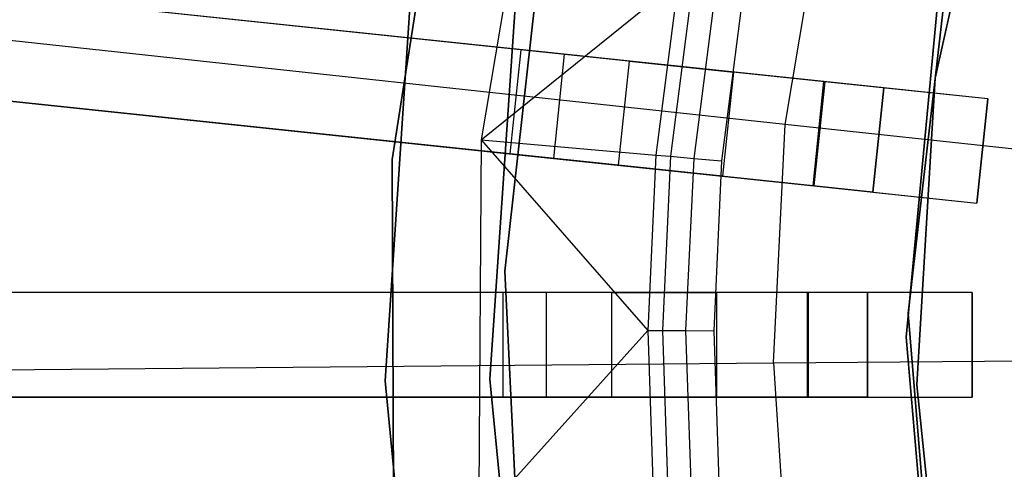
# Model space of a CAD drawing. Extents: x 1 to 71.1, y -35.1 to 35.1.
# Tile 26 of 85: x 32.004 to 33.417, y -0.178 to 0.466. Entities that reach past the tile are written whole.
import ezdxf

# ---------------------------------------------------------------- set-up
doc = ezdxf.new("R2010")
doc.units = 0
doc.header["$LTSCALE"] = 2.54
doc.layers.get('0').update_dxf_attribs({"color": 13, "linetype": 'CONTINUOUS'})

# ---------------------------------------------------------------- blocks, each defined once
blk = doc.blocks.new('LPUMPKIN_L_444_STL')
at = {"color": 0}
for p, q in [((32.5384, 0.2657, 20.4661), (32.6262, 0.8221, 20.4661)), ((32.6262, 0.8221, 20.2661), (32.5384, 0.2657, 20.2661)), ((32.5384, 0.2657, 20.4661), (32.6262, 0.8221, 20.4661)), ((32.6262, 0.8221, 20.2661), (32.5384, 0.2657, 20.2661)), ((32.7568, 0.8294, 49.8786), (32.6661, 0.2939, 49.8786)), ((32.7568, 0.8294, 49.8786), (32.6661, 0.2939, 49.8786)), ((33.414, 0.8122, 49.9786), (33.3175, 0.3823, 49.9786)), ((33.3175, 0.3823, 50.1786), (33.414, 0.8122, 50.1786)), ((33.414, 0.8122, 49.9786), (33.3175, 0.3823, 49.9786)), ((33.3175, 0.3823, 50.1786), (33.414, 0.8122, 50.1786)), ((33.158, 0.3771, 49.8454), (29.3578, 0.7765, 49.6031)), ((33.158, 0.3771, 49.8454), (29.3578, 0.7765, 49.6031)), ((33.1591, 0.377, 49.6954), (29.3652, 0.7757, 49.4531)), ((33.1591, 0.377, 49.6954), (29.3652, 0.7757, 49.4531)), ((33.1023, 0.3158, 208.8987), (33.1587, 0.6534, 208.8987)), ((33.1023, 0.3158, 208.8987), (33.1587, 0.6534, 208.8987)), ((32.76, 0.638, 19.6661), (32.7, 0.1055, 19.6661)), ((32.7, 0.1055, 19.7661), (32.76, 0.638, 19.7661)), ((32.76, 0.638, 19.6661), (32.7, 0.1055, 19.6661)), ((32.7, 0.1055, 19.7661), (32.76, 0.638, 19.7661)), ((33.1423, 0.2279, 49.8454), (29.3421, 0.6273, 49.6031)), ((33.1423, 0.2279, 49.8454), (29.3421, 0.6273, 49.6031)), ((29.3495, 0.6266, 49.4531), (33.1434, 0.2278, 49.6954)), ((29.3495, 0.6266, 49.4531), (33.1434, 0.2278, 49.6954)), ((33.3403, 0.5807, 20.2661), (33.2787, 0.0451, 20.2661)), ((33.2787, 0.0451, 11.7661), (33.3403, 0.5807, 11.7661)), ((33.3403, 0.5807, 20.2661), (33.2787, 0.0451, 20.2661)), ((33.2787, 0.0451, 11.7661), (33.3403, 0.5807, 11.7661)), ((32.7855, 0.4163, 20.6466), (31.6897, 0.5314, 20.6466)), ((32.7855, 0.4163, 20.6466), (31.6897, 0.5314, 20.6466)), ((32.7237, 0.4227, 20.4966), (31.7449, 0.5256, 20.4966)), ((32.7237, 0.4227, 20.4966), (31.7449, 0.5256, 20.4966)), ((32.5287, -0.0515, 19.6661), (32.5658, 0.5106, 19.6661)), ((32.5658, 0.5106, 20.2661), (32.5287, -0.0515, 20.2661)), ((32.5287, -0.0515, 19.6661), (32.5658, 0.5106, 19.6661)), ((32.5658, 0.5106, 20.2661), (32.5287, -0.0515, 20.2661)), ((32.6661, 0.2939, 49.8786), (32.949, 0.5214, 50.6111)), ((32.6661, 0.2939, 49.8786), (32.949, 0.5214, 50.6111)), ((32.949, 0.5214, 50.6111), (32.917, 0.272, 50.6111)), ((32.949, 0.5214, 50.6111), (32.917, 0.272, 50.6111)), ((32.9697, 0.5179, 50.6463), (32.9379, 0.2701, 50.6463)), ((32.9697, 0.5179, 50.6463), (32.9379, 0.2701, 50.6463)), ((33.0026, 0.5124, 50.6702), (32.9712, 0.2672, 50.6702)), ((33.0026, 0.5124, 50.6702), (32.9712, 0.2672, 50.6702)), ((32.7163, 0.5027, 19.6661), (32.6787, -0.0493, 19.6661)), ((32.6787, -0.0493, 20.2661), (32.7163, 0.5027, 20.2661)), ((32.6787, -0.0493, 20.2661), (32.7163, 0.5027, 20.2661)), ((32.7163, 0.5027, 19.6661), (32.6787, -0.0493, 19.6661)), ((33.0422, 0.5057, 50.6786), (33.0112, 0.2637, 50.6786)), ((33.0422, 0.5057, 50.6786), (33.0112, 0.2637, 50.6786)), ((33.3221, 0.5025, 19.6661), (33.2758, 0.0112, 19.6661)), ((33.2758, 0.0112, 19.7661), (33.3221, 0.5025, 19.7661)), ((33.2758, 0.0112, 19.7661), (33.3221, 0.5025, 19.7661)), ((33.3221, 0.5025, 19.6661), (33.2758, 0.0112, 19.6661)), ((33.1023, 0.3158, 208.8987), (31.924, 0.443, 209.1785)), ((33.1023, 0.3158, 208.8987), (31.924, 0.443, 209.1785)), ((32.708, 0.2736, 20.4966), (32.7237, 0.4227, 20.4966)), ((32.708, 0.2736, 20.4966), (32.7237, 0.4227, 20.4966)), ((32.8789, 0.4064, 20.3405), (32.7237, 0.4227, 20.4966)), ((32.8789, 0.4064, 20.3405), (32.7237, 0.4227, 20.4966)), ((32.7855, 0.4163, 20.6466), (32.7698, 0.2671, 20.6466)), ((32.7855, 0.4163, 20.6466), (32.7698, 0.2671, 20.6466)), ((33.0281, 0.3908, 20.4026), (32.7855, 0.4163, 20.6466)), ((33.0281, 0.3908, 20.4026), (32.7855, 0.4163, 20.6466)), ((32.8631, 0.2573, 20.0616), (32.8788, 0.4064, 20.0616)), ((32.8631, 0.2573, 20.0616), (32.8788, 0.4064, 20.0616)), ((32.8632, 0.2573, 20.3405), (32.8789, 0.4064, 20.3405)), ((32.8632, 0.2573, 20.3405), (32.8789, 0.4064, 20.3405)), ((32.8788, 0.4064, 20.0616), (33.028, 0.3908, 20.0616)), ((32.8789, 0.4064, 20.3405), (32.8788, 0.4064, 20.0616)), ((32.8788, 0.4064, 20.0616), (33.028, 0.3908, 20.0616)), ((32.8789, 0.4064, 20.3405), (32.8788, 0.4064, 20.0616)), ((31.674, 0.3822, 20.6466), (32.7698, 0.2671, 20.6466)), ((31.674, 0.3822, 20.6466), (32.7698, 0.2671, 20.6466)), ((33.028, 0.3908, 20.0616), (33.0123, 0.2416, 20.0616)), ((33.028, 0.3908, 20.0616), (33.0123, 0.2416, 20.0616)), ((33.0281, 0.3908, 20.4026), (33.0124, 0.2416, 20.4026)), ((33.0281, 0.3908, 20.4026), (33.0124, 0.2416, 20.4026)), ((33.0281, 0.3908, 20.4026), (33.028, 0.3908, 20.0616)), ((33.0281, 0.3908, 20.4026), (33.028, 0.3908, 20.0616)), ((33.3175, 0.3823, 49.9786), (33.2913, -0.0575, 49.9786)), ((33.2913, -0.0575, 50.1786), (33.3175, 0.3823, 50.1786)), ((33.3175, 0.3823, 49.9786), (33.2913, -0.0575, 49.9786)), ((33.2913, -0.0575, 50.1786), (33.3175, 0.3823, 50.1786)), ((33.3175, 0.3823, 49.9786), (33.3175, 0.3823, 50.1786)), ((33.3175, 0.3823, 49.9786), (33.3175, 0.3823, 50.1786)), ((32.708, 0.2736, 20.4966), (31.7292, 0.3764, 20.4966)), ((32.708, 0.2736, 20.4966), (31.7292, 0.3764, 20.4966)), ((33.1423, 0.2279, 49.8454), (33.158, 0.3771, 49.8454)), ((33.1423, 0.2279, 49.8454), (33.158, 0.3771, 49.8454)), ((33.1591, 0.377, 49.6954), (33.1434, 0.2278, 49.6954)), ((33.1591, 0.377, 49.6954), (33.1434, 0.2278, 49.6954)), ((33.2438, 0.3681, 49.8454), (33.158, 0.3771, 49.8454)), ((33.2438, 0.3681, 49.8454), (33.158, 0.3771, 49.8454)), ((33.393, 0.3524, 49.6954), (33.1591, 0.377, 49.6954)), ((33.393, 0.3524, 49.6954), (33.1591, 0.377, 49.6954)), ((33.2438, 0.3681, 50.2786), (33.2281, 0.2189, 50.2786)), ((33.2281, 0.2189, 49.8454), (33.2438, 0.3681, 49.8454)), ((33.2281, 0.2189, 49.8454), (33.2438, 0.3681, 49.8454)), ((33.2438, 0.3681, 50.2786), (33.2281, 0.2189, 50.2786)), ((33.393, 0.3524, 50.2786), (33.2438, 0.3681, 50.2786)), ((33.2438, 0.3681, 50.2786), (33.2438, 0.3681, 49.8454)), ((33.393, 0.3524, 50.2786), (33.2438, 0.3681, 50.2786)), ((33.2438, 0.3681, 50.2786), (33.2438, 0.3681, 49.8454)), ((33.3773, 0.2032, 50.2786), (33.393, 0.3524, 50.2786)), ((33.393, 0.3524, 49.6954), (33.3773, 0.2032, 49.6954)), ((33.393, 0.3524, 49.6954), (33.3773, 0.2032, 49.6954)), ((33.3773, 0.2032, 50.2786), (33.393, 0.3524, 50.2786)), ((33.393, 0.3524, 50.2786), (33.393, 0.3524, 49.6954)), ((33.393, 0.3524, 50.2786), (33.393, 0.3524, 49.6954)), ((33.0854, -0.026, 208.8987), (33.1023, 0.3158, 208.8987)), ((33.0854, -0.026, 208.8987), (33.1023, 0.3158, 208.8987)), ((34.2989, 0.1867, 208.7134), (33.1023, 0.3158, 208.8987)), ((34.2989, 0.1867, 208.7134), (33.1023, 0.3158, 208.8987)), ((32.6661, 0.2939, 49.8786), (32.6625, -0.2492, 49.8786)), ((32.6661, 0.2939, 49.8786), (32.6625, -0.2492, 49.8786)), ((32.6661, 0.2939, 49.8786), (32.917, 0.272, 50.6111)), ((32.6661, 0.2939, 49.8786), (32.917, 0.272, 50.6111)), ((32.6661, 0.2939, 49.8786), (32.9052, 0.0207, 50.6111)), ((32.6661, 0.2939, 49.8786), (32.9052, 0.0207, 50.6111)), ((32.8632, 0.2573, 20.3405), (32.708, 0.2736, 20.4966)), ((32.8632, 0.2573, 20.3405), (32.708, 0.2736, 20.4966)), ((32.917, 0.272, 50.6111), (32.9052, 0.0207, 50.6111)), ((32.917, 0.272, 50.6111), (32.9052, 0.0207, 50.6111)), ((32.917, 0.272, 50.6111), (32.9379, 0.2701, 50.6463)), ((32.917, 0.272, 50.6111), (32.9379, 0.2701, 50.6463)), ((32.9379, 0.2701, 50.6463), (32.9262, 0.0206, 50.6463)), ((32.9379, 0.2701, 50.6463), (32.9262, 0.0206, 50.6463)), ((32.9379, 0.2701, 50.6463), (32.9712, 0.2672, 50.6702)), ((32.9379, 0.2701, 50.6463), (32.9712, 0.2672, 50.6702)), ((32.541, -0.2975, 20.4661), (32.5384, 0.2657, 20.4661)), ((32.5384, 0.2657, 20.4661), (32.5384, 0.2657, 20.2661)), ((32.5384, 0.2657, 20.2661), (32.541, -0.2975, 20.2661)), ((32.5384, 0.2657, 20.4661), (32.5384, 0.2657, 20.2661)), ((32.541, -0.2975, 20.4661), (32.5384, 0.2657, 20.4661)), ((32.5384, 0.2657, 20.2661), (32.541, -0.2975, 20.2661)), ((32.7698, 0.2671, 20.6466), (33.0124, 0.2416, 20.4026)), ((32.7698, 0.2671, 20.6466), (33.0124, 0.2416, 20.4026)), ((33.0123, 0.2416, 20.0616), (32.8631, 0.2573, 20.0616)), ((32.8632, 0.2573, 20.3405), (32.8631, 0.2573, 20.0616)), ((32.8632, 0.2573, 20.3405), (32.8631, 0.2573, 20.0616)), ((33.0123, 0.2416, 20.0616), (32.8631, 0.2573, 20.0616)), ((32.9712, 0.2672, 50.6702), (32.9596, 0.0204, 50.6702)), ((32.9712, 0.2672, 50.6702), (32.9596, 0.0204, 50.6702)), ((32.9712, 0.2672, 50.6702), (33.0112, 0.2637, 50.6786)), ((32.9712, 0.2672, 50.6702), (33.0112, 0.2637, 50.6786)), ((33.0112, 0.2637, 50.6786), (32.9998, 0.0201, 50.6786)), ((33.0112, 0.2637, 50.6786), (32.9998, 0.0201, 50.6786)), ((33.0123, 0.2416, 20.0616), (33.0124, 0.2416, 20.4026)), ((33.0123, 0.2416, 20.0616), (33.0124, 0.2416, 20.4026)), ((33.2281, 0.2189, 49.8454), (33.1423, 0.2279, 49.8454)), ((33.2281, 0.2189, 49.8454), (33.1423, 0.2279, 49.8454)), ((33.1434, 0.2278, 49.6954), (33.3773, 0.2032, 49.6954)), ((33.1434, 0.2278, 49.6954), (33.3773, 0.2032, 49.6954)), ((33.2281, 0.2189, 50.2786), (33.3773, 0.2032, 50.2786)), ((33.2281, 0.2189, 50.2786), (33.3773, 0.2032, 50.2786)), ((33.2281, 0.2189, 50.2786), (33.2281, 0.2189, 49.8454)), ((33.2281, 0.2189, 50.2786), (33.2281, 0.2189, 49.8454)), ((33.3773, 0.2032, 49.6954), (33.3773, 0.2032, 50.2786)), ((33.3773, 0.2032, 49.6954), (33.3773, 0.2032, 50.2786)), ((32.7, 0.1055, 19.6661), (32.7, 0.1055, 19.7661)), ((32.7, 0.1055, 19.6661), (32.7262, -0.4298, 19.6661)), ((32.7262, -0.4298, 19.7661), (32.7, 0.1055, 19.7661)), ((32.7, 0.1055, 19.6661), (32.7, 0.1055, 19.7661)), ((32.7, 0.1055, 19.6661), (32.7262, -0.4298, 19.6661)), ((32.7262, -0.4298, 19.7661), (32.7, 0.1055, 19.7661)), ((33.1343, 0.075, 49.8454), (29.3141, 0.075, 49.6032)), ((33.1343, 0.075, 49.8454), (29.3141, 0.075, 49.6032)), ((33.1354, 0.075, 49.6954), (29.3215, 0.075, 49.4532)), ((33.1354, 0.075, 49.6954), (29.3215, 0.075, 49.4532)), ((32.7597, 0.075, 20.6466), (31.6579, 0.075, 20.6466)), ((32.7597, 0.075, 20.6466), (31.6579, 0.075, 20.6466)), ((32.6976, 0.075, 20.4966), (31.7134, 0.075, 20.4966)), ((32.6976, 0.075, 20.4966), (31.7134, 0.075, 20.4966)), ((32.6976, -0.075, 20.4966), (32.6976, 0.075, 20.4966)), ((32.8536, 0.075, 20.3405), (32.6976, 0.075, 20.4966)), ((32.6976, -0.075, 20.4966), (32.6976, 0.075, 20.4966)), ((32.8536, 0.075, 20.3405), (32.6976, 0.075, 20.4966)), ((33.0036, 0.075, 20.4026), (32.7597, 0.075, 20.6466)), ((32.7597, 0.075, 20.6466), (32.7597, -0.075, 20.6466)), ((32.7597, 0.075, 20.6466), (32.7597, -0.075, 20.6466)), ((33.0036, 0.075, 20.4026), (32.7597, 0.075, 20.6466)), ((32.8536, 0.075, 20.0616), (33.0036, 0.075, 20.0616)), ((32.8536, -0.075, 20.0616), (32.8536, 0.075, 20.0616)), ((32.8536, -0.075, 20.0616), (32.8536, 0.075, 20.0616)), ((32.8536, -0.075, 20.3405), (32.8536, 0.075, 20.3405)), ((32.8536, 0.075, 20.3405), (32.8536, 0.075, 20.0616)), ((32.8536, -0.075, 20.3405), (32.8536, 0.075, 20.3405)), ((32.8536, 0.075, 20.0616), (33.0036, 0.075, 20.0616)), ((32.8536, 0.075, 20.3405), (32.8536, 0.075, 20.0616)), ((33.0036, 0.075, 20.0616), (33.0036, -0.075, 20.0616)), ((33.0036, 0.075, 20.0616), (33.0036, -0.075, 20.0616)), ((33.0036, 0.075, 20.4026), (33.0036, 0.075, 20.0616)), ((33.0036, 0.075, 20.4026), (33.0036, -0.075, 20.4026)), ((33.0036, 0.075, 20.4026), (33.0036, -0.075, 20.4026)), ((33.0036, 0.075, 20.4026), (33.0036, 0.075, 20.0616)), ((33.1343, -0.075, 49.8454), (33.1343, 0.075, 49.8454)), ((33.2206, 0.075, 49.8454), (33.1343, 0.075, 49.8454)), ((33.1343, -0.075, 49.8454), (33.1343, 0.075, 49.8454)), ((33.2206, 0.075, 49.8454), (33.1343, 0.075, 49.8454)), ((33.3706, 0.075, 49.6954), (33.1354, 0.075, 49.6954)), ((33.1354, 0.075, 49.6954), (33.1354, -0.075, 49.6954)), ((33.1354, 0.075, 49.6954), (33.1354, -0.075, 49.6954)), ((33.3706, 0.075, 49.6954), (33.1354, 0.075, 49.6954)), ((33.3706, 0.075, 50.2786), (33.2206, 0.075, 50.2786)), ((33.2206, 0.075, 50.2786), (33.2206, -0.075, 50.2786)), ((33.2206, 0.075, 50.2786), (33.2206, 0.075, 49.8454)), ((33.3706, 0.075, 50.2786), (33.2206, 0.075, 50.2786)), ((33.2206, -0.075, 49.8454), (33.2206, 0.075, 49.8454)), ((33.2206, -0.075, 49.8454), (33.2206, 0.075, 49.8454)), ((33.2206, 0.075, 50.2786), (33.2206, -0.075, 50.2786)), ((33.2206, 0.075, 50.2786), (33.2206, 0.075, 49.8454)), ((33.3706, -0.075, 50.2786), (33.3706, 0.075, 50.2786)), ((33.3706, 0.075, 50.2786), (33.3706, 0.075, 49.6954)), ((33.3706, 0.075, 49.6954), (33.3706, -0.075, 49.6954)), ((33.3706, 0.075, 49.6954), (33.3706, -0.075, 49.6954)), ((33.3706, 0.075, 50.2786), (33.3706, 0.075, 49.6954)), ((33.3706, -0.075, 50.2786), (33.3706, 0.075, 50.2786)), ((33.2787, 0.0451, 20.2661), (33.3227, -0.4922, 20.2661)), ((33.3227, -0.4922, 11.7661), (33.2787, 0.0451, 11.7661)), ((33.2787, 0.0451, 20.2661), (33.3227, -0.4922, 20.2661)), ((33.2787, 0.0451, 20.2661), (33.2787, 0.0451, 11.7661)), ((33.3227, -0.4922, 11.7661), (33.2787, 0.0451, 11.7661)), ((33.2787, 0.0451, 20.2661), (33.2787, 0.0451, 11.7661)), ((32.6625, -0.2492, 49.8786), (32.9052, 0.0207, 50.6111)), ((32.6625, -0.2492, 49.8786), (32.9052, 0.0207, 50.6111)), ((32.9052, 0.0207, 50.6111), (32.9262, 0.0206, 50.6463)), ((32.9052, 0.0207, 50.6111), (32.9136, -0.2306, 50.6111)), ((32.9052, 0.0207, 50.6111), (32.9262, 0.0206, 50.6463)), ((32.9052, 0.0207, 50.6111), (32.9136, -0.2306, 50.6111)), ((32.9262, 0.0206, 50.6463), (32.9596, 0.0204, 50.6702)), ((32.9262, 0.0206, 50.6463), (32.9346, -0.2291, 50.6463)), ((32.9262, 0.0206, 50.6463), (32.9596, 0.0204, 50.6702)), ((32.9262, 0.0206, 50.6463), (32.9346, -0.2291, 50.6463)), ((32.9596, 0.0204, 50.6702), (32.9998, 0.0201, 50.6786)), ((32.9596, 0.0204, 50.6702), (32.9679, -0.2266, 50.6702)), ((32.9596, 0.0204, 50.6702), (32.9998, 0.0201, 50.6786)), ((32.9596, 0.0204, 50.6702), (32.9679, -0.2266, 50.6702)), ((32.9998, 0.0201, 50.6786), (33.008, -0.2237, 50.6786)), ((32.9998, 0.0201, 50.6786), (33.008, -0.2237, 50.6786)), ((33.2758, 0.0112, 19.6661), (33.3181, -0.4805, 19.6661)), ((33.3181, -0.4805, 19.7661), (33.2758, 0.0112, 19.7661)), ((33.2758, 0.0112, 19.7661), (33.2758, 0.0112, 19.6661)), ((33.2758, 0.0112, 19.7661), (33.2758, 0.0112, 19.6661)), ((33.3181, -0.4805, 19.7661), (33.2758, 0.0112, 19.7661)), ((33.2758, 0.0112, 19.6661), (33.3181, -0.4805, 19.6661)), ((31.9003, -0.0365, 209.1785), (33.0854, -0.026, 208.8987)), ((31.9003, -0.0365, 209.1785), (33.0854, -0.026, 208.8987)), ((33.0854, -0.026, 208.8987), (34.2889, -0.0154, 208.7134)), ((33.0854, -0.026, 208.8987), (34.2889, -0.0154, 208.7134)), ((33.0854, -0.026, 208.8987), (33.1083, -0.3675, 208.8987)), ((33.0854, -0.026, 208.8987), (33.1083, -0.3675, 208.8987)), ((32.5823, -0.6122, 19.6661), (32.5287, -0.0515, 19.6661)), ((32.5287, -0.0515, 20.2661), (32.5823, -0.6122, 20.2661)), ((32.5287, -0.0515, 19.6661), (32.5287, -0.0515, 20.2661)), ((32.5823, -0.6122, 19.6661), (32.5287, -0.0515, 19.6661)), ((32.5287, -0.0515, 20.2661), (32.5823, -0.6122, 20.2661)), ((32.5287, -0.0515, 19.6661), (32.5287, -0.0515, 20.2661)), ((32.6787, -0.0493, 19.6661), (32.7325, -0.5999, 19.6661)), ((32.7325, -0.5999, 20.2661), (32.6787, -0.0493, 20.2661)), ((32.6787, -0.0493, 19.6661), (32.6787, -0.0493, 20.2661)), ((32.7325, -0.5999, 20.2661), (32.6787, -0.0493, 20.2661)), ((32.6787, -0.0493, 19.6661), (32.7325, -0.5999, 19.6661)), ((32.6787, -0.0493, 19.6661), (32.6787, -0.0493, 20.2661)), ((33.2913, -0.0575, 49.9786), (33.2913, -0.0575, 50.1786)), ((33.2913, -0.0575, 49.9786), (33.336, -0.4958, 49.9786)), ((33.336, -0.4958, 50.1786), (33.2913, -0.0575, 50.1786)), ((33.2913, -0.0575, 49.9786), (33.2913, -0.0575, 50.1786)), ((33.2913, -0.0575, 49.9786), (33.336, -0.4958, 49.9786)), ((33.336, -0.4958, 50.1786), (33.2913, -0.0575, 50.1786)), ((33.1343, -0.075, 49.8454), (29.3141, -0.075, 49.6032)), ((33.1343, -0.075, 49.8454), (29.3141, -0.075, 49.6032)), ((29.3215, -0.075, 49.4532), (33.1354, -0.075, 49.6954)), ((29.3215, -0.075, 49.4532), (33.1354, -0.075, 49.6954)), ((31.6579, -0.075, 20.6466), (32.7597, -0.075, 20.6466)), ((31.6579, -0.075, 20.6466), (32.7597, -0.075, 20.6466)), ((32.6976, -0.075, 20.4966), (31.7134, -0.075, 20.4966)), ((32.6976, -0.075, 20.4966), (31.7134, -0.075, 20.4966)), ((32.8536, -0.075, 20.3405), (32.6976, -0.075, 20.4966)), ((32.8536, -0.075, 20.3405), (32.6976, -0.075, 20.4966)), ((32.7597, -0.075, 20.6466), (33.0036, -0.075, 20.4026)), ((32.7597, -0.075, 20.6466), (33.0036, -0.075, 20.4026)), ((33.0036, -0.075, 20.0616), (32.8536, -0.075, 20.0616)), ((32.8536, -0.075, 20.3405), (32.8536, -0.075, 20.0616)), ((32.8536, -0.075, 20.3405), (32.8536, -0.075, 20.0616)), ((33.0036, -0.075, 20.0616), (32.8536, -0.075, 20.0616)), ((33.0036, -0.075, 20.0616), (33.0036, -0.075, 20.4026)), ((33.0036, -0.075, 20.0616), (33.0036, -0.075, 20.4026)), ((33.2206, -0.075, 49.8454), (33.1343, -0.075, 49.8454)), ((33.2206, -0.075, 49.8454), (33.1343, -0.075, 49.8454)), ((33.1354, -0.075, 49.6954), (33.3706, -0.075, 49.6954)), ((33.1354, -0.075, 49.6954), (33.3706, -0.075, 49.6954)), ((33.2206, -0.075, 50.2786), (33.3706, -0.075, 50.2786)), ((33.2206, -0.075, 50.2786), (33.3706, -0.075, 50.2786)), ((33.2206, -0.075, 50.2786), (33.2206, -0.075, 49.8454)), ((33.2206, -0.075, 50.2786), (33.2206, -0.075, 49.8454)), ((33.3706, -0.075, 49.6954), (33.3706, -0.075, 50.2786)), ((33.3706, -0.075, 49.6954), (33.3706, -0.075, 50.2786))]:
    blk.add_line(p, q, dxfattribs=at)

msp = doc.modelspace()

# ---------------------------------------------------------------- block references
at = {"color": 253}
msp.add_blockref('LPUMPKIN_L_444_STL', (0, 0), dxfattribs=at)

doc.saveas('drawing.dxf')
